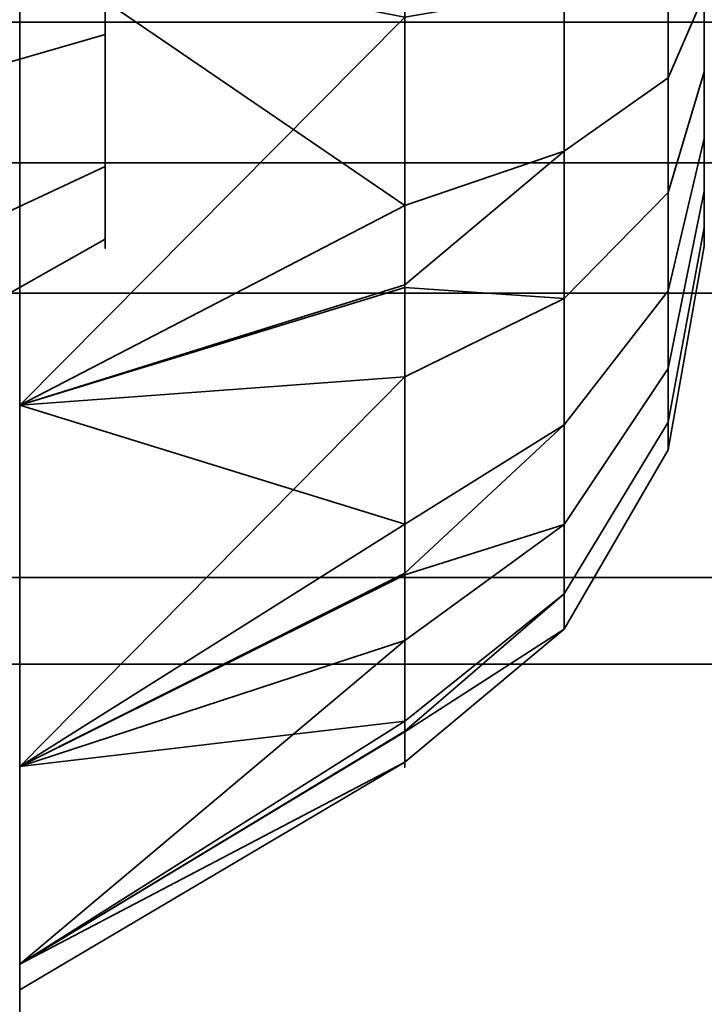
# Model space of a CAD drawing. Header units: millimetres. Extents: x -603 to 3703, y -115 to 193.
# Tile 25 of 256: x -414.5 to -413.7, y -16.983 to -15.833. Entities that reach past the tile are written whole.
import ezdxf

# ---------------------------------------------------------------- set-up
doc = ezdxf.new("R2010")
doc.units = ezdxf.units.MM
doc.layers.add('151', color=7, linetype='Continuous', true_color=0xffffff)

# ---------------------------------------------------------------- blocks, each defined once
blk = doc.blocks.new('UG_SURFACE_001')
at = {"layer": '151', "color": 252, "linetype": 'Continuous', "lineweight": 35}
for points in [[(603, -18, 2212.25), (603, 174.4, 2212.25), (-603, 174.4, 2212.25), (-603, -18, 2212.25)], [(-453, -18, 2062.2499), (-453, 174.4, 2062.2499), (453, 174.4, 2062.2499), (453, -18, 2062.2499)]]:
    blk.add_3dface(points, dxfattribs=at)
blk = doc.blocks.new('UG_SURFACE_016')
at = {"layer": '151', "color": 252, "linetype": 'Continuous', "lineweight": 35}
for points in [[(-420, -25.5, 1121.0001), (-411, -16.5, 1121.0001), (-409, -16.5, 1121.0001), (-409, -25.5, 1121.0001)], [(-411, -16.5, 1145), (-420, -25.5, 1145), (-409, -25.5, 1145), (-409, -16.5, 1145)], [(-420, -25.5, 1145), (-411, -16.5, 1145), (-411, -16.5, 1121.0001), (-420, -25.5, 1121.0001)]]:
    blk.add_3dface(points, dxfattribs=at)
blk = doc.blocks.new('UG_SURFACE_033')
at = {"layer": '151', "color": 252, "linetype": 'Continuous', "lineweight": 35}
for points in [[(-414.5, -29.92, 2021.75), (-414.5, 14.42, 2021.75), (-414.5, 14.42, -7.75), (-414.5, -29.92, -7.75)], [(-414.5, 14.42, 2021.75), (-414.5, -29.92, 2021.75), (-413, -29.92, 2020.2501), (-413, 14.42, 2020.2501)], [(-413, 14.42, -7.75), (-413, -29.92, -7.75), (-414.5, -29.92, -7.75), (-414.5, 14.42, -7.75)]]:
    blk.add_3dface(points, dxfattribs=at)
blk = doc.blocks.new('UG_SURFACE_034')
at = {"layer": '151', "color": 252, "linetype": 'Continuous', "lineweight": 35}
for points in [[(-414.5, -29.92, 2021.75), (-414.5, 14.42, 2021.75), (-414.5, 14.42, -7.75), (-414.5, -29.92, -7.75)], [(-414.5, 14.42, 2021.75), (-414.5, -29.92, 2021.75), (-413, -29.92, 2020.2501), (-413, 14.42, 2020.2501)], [(-413, 14.42, -7.75), (-413, -29.92, -7.75), (-414.5, -29.92, -7.75), (-414.5, 14.42, -7.75)]]:
    blk.add_3dface(points, dxfattribs=at)
blk = doc.blocks.new('UG_SURFACE_035')
at = {"layer": '151', "color": 252, "linetype": 'Continuous', "lineweight": 35}
for points in [[(-414.5, -29.92, 2021.75), (414.5, -29.92, 2021.75), (414.5, 14.42, 2021.75), (-414.5, 14.42, 2021.75)], [(-413, 14.42, 2020.2501), (-413, -29.92, 2020.2501), (-414.5, -29.92, 2021.75), (-414.5, 14.42, 2021.75)]]:
    blk.add_3dface(points, dxfattribs=at)
blk = doc.blocks.new('UG_SURFACE_040')
at = {"layer": '151', "color": 252, "linetype": 'Continuous', "lineweight": 35}
for points in [[(-415.2, -26.0201, 981.25), (-415.2, -5.6, 981.25), (-414.5, -5.6, 981.25), (-414.5, -26.0201, 981.25)], [(-414.5, -15.1779, 984.9508), (-414.5, -15.7428, 984.8915), (-414.5, -26.0201, 981.25), (-414.5, -5.6, 981.25)], [(-414.6453, -6.3881, 1165.3718), (-414.5, -5.659, 1165.6859), (-414.5, -26.0201, 1173.3412)], [(-414.5, -26.0201, 999.1588), (-414.5, -5.659, 1006.8141), (-414.6453, -6.3881, 1007.1282)], [(-414.5, -26.0201, 1173.3412), (-414.5, -5.659, 1165.6859), (-414.5, -7, 1166.25)], [(-414.5, -5.659, 1006.8141), (-414.5, -26.0201, 999.1588), (-414.5, -13.283, 995.933), (-414.5, -12.7428, 996.1085)], [(-414.5, -26.0201, 1173.3412), (-414.6138, -26.2146, 1172.8238), (-414.6453, -6.3881, 1165.3718)], [(-414.6453, -6.3881, 1007.1282), (-414.6138, -26.2146, 999.6762), (-414.5, -26.0201, 999.1588)], [(-414.5, -26.0201, 1191.25), (-414.5, -7, 1166.25), (-414.5, -13.7051, 1176.9471)], [(-414.5, -7, 1166.25), (-414.5, -26.0201, 1191.25), (-414.5, -26.0201, 1173.3412)], [(-414.5, -26.0201, 1191.25), (-414.5, -9, 1191.25), (-415.2, -9, 1191.25), (-415.2, -26.0201, 1191.25)], [(-414.5, -15.7428, 1187.6086), (-414.5, -15.1779, 1187.5491), (-414.5, -9, 1191.25), (-414.5, -26.0201, 1191.25)], [(-414.5, -16.7051, 987.0529), (-414.5, -13.283, 993.567), (-414.5, -13.7051, 993.9471), (-414.5, -26.0201, 981.25)], [(-414.5, -13.283, 993.567), (-414.5, -16.283, 987.433), (-414.5, -15.7428, 987.6086)], [(-414.5, -13.7051, 995.553), (-414.5, -13.283, 995.933), (-414.5, -26.0201, 999.1588)], [(-414.5, -13.283, 993.567), (-414.5, -16.7051, 987.0529), (-414.5, -16.283, 987.433)], [(-414.5, -15.7428, 1184.8915), (-414.5, -16.283, 1185.0669), (-414.5, -13.7051, 1178.553)], [(-414.5, -16.283, 1185.0669), (-414.5, -16.7051, 1185.4471), (-414.5, -26.0201, 1191.25), (-414.5, -13.7051, 1178.553)], [(-414.5, -13.7051, 1176.9471), (-414.5, -13.9362, 1177.466), (-414.5, -26.0201, 1191.25)], [(-414.5, -13.9362, 1178.0341), (-414.5, -13.7051, 1178.553), (-414.5, -26.0201, 1191.25)], [(-414.5, -26.0201, 981.25), (-414.5, -13.7051, 993.9471), (-414.5, -13.9362, 994.466)], [(-414.5, -13.9362, 995.034), (-414.5, -13.7051, 995.553), (-414.5, -26.0201, 999.1588)], [(-414.5, -26.0201, 1191.25), (-414.5, -13.9362, 1177.466), (-414.5, -13.966, 1177.75)], [(-414.5, -13.966, 1177.75), (-414.5, -13.9362, 1178.0341), (-414.5, -26.0201, 1191.25)], [(-414.5, -26.0201, 999.1588), (-414.5, -26.0201, 981.25), (-414.5, -13.9362, 994.466), (-414.5, -13.966, 994.75)], [(-414.5, -13.966, 994.75), (-414.5, -13.9362, 995.034), (-414.5, -26.0201, 999.1588)], [(-414.4, -15.85, 986.683), (-414.4, -15.6523, 986.7473), (-414.4, -15.4455, 986.7255), (-414.4, -15.6, 986.25)], [(-414.4, -15.85, 1186.6831), (-414.4, -15.6523, 1186.7473), (-414.4, -15.4455, 1186.7255), (-414.4, -15.6, 1186.25)], [(-414.4, -15.6523, 985.7528), (-414.4, -15.85, 985.817), (-414.4, -16.0045, 985.9561), (-414.4, -15.6, 986.25)], [(-414.4, -16.0045, 985.9561), (-414.4, -16.0891, 986.146), (-414.4, -16.0891, 986.3539), (-414.4, -15.6, 986.25)], [(-414.4, -16.0891, 986.3539), (-414.4, -16.0045, 986.5439), (-414.4, -15.85, 986.683), (-414.4, -15.6, 986.25)], [(-414.4, -15.6523, 1185.7527), (-414.4, -15.85, 1185.817), (-414.4, -16.0045, 1185.9561), (-414.4, -15.6, 1186.25)], [(-414.4, -16.0045, 1185.9561), (-414.4, -16.0891, 1186.146), (-414.4, -16.0891, 1186.3539), (-414.4, -15.6, 1186.25)], [(-414.4, -16.0891, 1186.3539), (-414.4, -16.0045, 1186.5439), (-414.4, -15.85, 1186.6831), (-414.4, -15.6, 1186.25)], [(-413.8638, -15.6, 1185.3), (-413.8638, -15.9864, 1185.3821), (-414.05, -16.0499, 1185.2394), (-414.05, -15.7119, 1185.1676)], [(-413.8638, -15.6, 985.3001), (-413.8638, -15.9864, 985.3822), (-414.05, -16.0499, 985.2394), (-414.05, -15.7119, 985.1676)], [(-413.7422, -15.6, 1185.5106), (-413.7422, -15.9007, 1185.5745), (-413.8638, -15.9864, 1185.3821), (-413.8638, -15.6, 1185.3)], [(-413.7422, -15.6, 985.5106), (-413.7422, -15.9007, 985.5745), (-413.8638, -15.9864, 985.3822), (-413.8638, -15.6, 985.3001)], [(-413.7, -15.6, 1185.75), (-413.7, -15.8034, 1185.7933), (-413.7422, -15.9007, 1185.5745), (-413.7422, -15.6, 1185.5106)], [(-413.7, -15.6, 985.75), (-413.7, -15.8034, 985.7932), (-413.7422, -15.9007, 985.5745), (-413.7422, -15.6, 985.5106)], [(-413.7, -15.704, 1186.7391), (-413.7, -15.8939, 1186.6546), (-413.7, -16.033, 1186.5), (-413.7, -15.6, 1186.25)], [(-413.7, -16.033, 1186.5), (-413.7, -16.0973, 1186.3023), (-413.7, -16.0755, 1186.0955), (-413.7, -15.6, 1186.25)], [(-413.7, -16.0755, 1186.0955), (-413.7, -15.9716, 1185.9155), (-413.7, -15.8034, 1185.7933), (-413.7, -15.6, 1186.25)], [(-413.7, -15.704, 986.7391), (-413.7, -15.8939, 986.6545), (-413.7, -16.033, 986.5), (-413.7, -15.6, 986.25)], [(-413.7, -16.033, 986.5), (-413.7, -16.0973, 986.3023), (-413.7, -16.0755, 986.0955), (-413.7, -15.6, 986.25)], [(-413.7, -16.0755, 986.0955), (-413.7, -15.9716, 985.9154), (-413.7, -15.8034, 985.7932), (-413.7, -15.6, 986.25)], [(-414.4, -15.6523, 986.7473), (-414.4, -15.85, 986.683), (-415.2, -16.0809, 987.083), (-415.2, -15.7005, 987.2066)], [(-414.4, -15.85, 985.817), (-414.4, -15.6523, 985.7528), (-415.2, -15.7005, 985.2934), (-415.2, -16.0809, 985.417)], [(-414.4, -15.6523, 1186.7473), (-414.4, -15.85, 1186.6831), (-415.2, -16.0809, 1187.083), (-415.2, -15.7005, 1187.2066)], [(-414.4, -15.85, 1185.817), (-414.4, -15.6523, 1185.7527), (-415.2, -15.7005, 1185.2934), (-415.2, -16.0809, 1185.4169)], [(-413.7, -15.8939, 1186.6546), (-413.7, -15.704, 1186.7391), (-413.7422, -15.7537, 1186.9732), (-413.7422, -16.0346, 1186.8482)], [(-413.7, -15.8939, 986.6545), (-413.7, -15.704, 986.7391), (-413.7422, -15.7537, 986.9733), (-413.7422, -16.0346, 986.8482)], [(-414.5, -15.7428, 1184.8915), (-414.05, -15.7119, 1185.1676), (-414.05, -16.0499, 1185.2394)], [(-414.5, -15.7428, 984.8915), (-414.05, -15.7119, 985.1676), (-414.05, -16.0499, 985.2394)], [(-414.5, -26.0201, 1191.25), (-414.5, -16.283, 1187.433), (-414.5, -15.7428, 1187.6086)], [(-414.5, -15.7428, 984.8915), (-414.5, -16.283, 985.067), (-414.5, -26.0201, 981.25)], [(-414.05, -16.0499, 1185.2394), (-414.5, -16.283, 1185.0669), (-414.5, -15.7428, 1184.8915)], [(-414.05, -15.83, 1187.332), (-414.5, -15.7428, 1187.6086), (-414.5, -16.283, 1187.433)], [(-414.05, -16.0499, 985.2394), (-414.5, -16.283, 985.067), (-414.5, -15.7428, 984.8915)], [(-414.05, -15.83, 987.332), (-414.5, -15.7428, 987.6086), (-414.5, -16.283, 987.433)], [(-413.7422, -16.0346, 1186.8482), (-413.7422, -15.7537, 1186.9732), (-413.8638, -15.7975, 1187.1792), (-413.8638, -16.1584, 1187.0185)], [(-413.7422, -16.0346, 986.8482), (-413.7422, -15.7537, 986.9733), (-413.8638, -15.7975, 987.1792), (-413.8638, -16.1584, 987.0185)], [(-413.8638, -16.1584, 1187.0185), (-413.8638, -15.7975, 1187.1792), (-414.05, -15.83, 1187.332), (-414.05, -16.1457, 1187.1915)], [(-413.8638, -16.1584, 987.0185), (-413.8638, -15.7975, 987.1792), (-414.05, -15.83, 987.332), (-414.05, -16.1457, 987.1914)], [(-413.7, -15.8034, 1185.7933), (-413.7, -15.9716, 1185.9155), (-413.7422, -16.1495, 1185.7553), (-413.7422, -15.9007, 1185.5745)], [(-413.7, -15.8034, 985.7932), (-413.7, -15.9716, 985.9154), (-413.7422, -16.1495, 985.7553), (-413.7422, -15.9007, 985.5745)], [(-414.5, -16.283, 1187.433), (-414.05, -16.1457, 1187.1915), (-414.05, -15.83, 1187.332)], [(-414.5, -16.283, 987.433), (-414.05, -16.1457, 987.1914), (-414.05, -15.83, 987.332)], [(-414.4, -15.85, 986.683), (-414.4, -16.0045, 986.5439), (-415.2, -16.3782, 986.8154), (-415.2, -16.0809, 987.083)], [(-414.4, -16.0045, 985.9561), (-414.4, -15.85, 985.817), (-415.2, -16.0809, 985.417), (-415.2, -16.3782, 985.6846)], [(-414.4, -15.85, 1186.6831), (-414.4, -16.0045, 1186.5439), (-415.2, -16.3782, 1186.8154), (-415.2, -16.0809, 1187.083)], [(-414.4, -16.0045, 1185.9561), (-414.4, -15.85, 1185.817), (-415.2, -16.0809, 1185.4169), (-415.2, -16.3782, 1185.6846)], [(-413.7, -16.033, 1186.5), (-413.7, -15.8939, 1186.6546), (-413.7422, -16.0346, 1186.8482), (-413.7422, -16.2404, 1186.6198)], [(-413.7, -16.033, 986.5), (-413.7, -15.8939, 986.6545), (-413.7422, -16.0346, 986.8482), (-413.7422, -16.2404, 986.6197)], [(-413.7422, -15.9007, 1185.5745), (-413.7422, -16.1495, 1185.7553), (-413.8638, -16.306, 1185.6143), (-413.8638, -15.9864, 1185.3821)], [(-413.7422, -15.9007, 985.5745), (-413.7422, -16.1495, 985.7553), (-413.8638, -16.306, 985.6144), (-413.8638, -15.9864, 985.3822)], [(-413.7, -15.9716, 1185.9155), (-413.7, -16.0755, 1186.0955), (-413.7422, -16.3032, 1186.0216), (-413.7422, -16.1495, 1185.7553)], [(-413.7, -15.9716, 985.9154), (-413.7, -16.0755, 986.0955), (-413.7422, -16.3032, 986.0215), (-413.7422, -16.1495, 985.7553)], [(-413.8638, -15.9864, 1185.3821), (-413.8638, -16.306, 1185.6143), (-414.05, -16.4221, 1185.5098), (-414.05, -16.1425, 1185.3067)], [(-414.05, -16.1425, 1185.3067), (-414.05, -16.0499, 1185.2394), (-413.8638, -15.9864, 1185.3821)], [(-413.8638, -15.9864, 985.3822), (-413.8638, -16.306, 985.6144), (-414.05, -16.4221, 985.5098), (-414.05, -16.1425, 985.3066)], [(-414.05, -16.1425, 985.3066), (-414.05, -16.0499, 985.2394), (-413.8638, -15.9864, 985.3822)], [(-414.4, -16.0045, 986.5439), (-414.4, -16.0891, 986.3539), (-415.2, -16.5409, 986.45), (-415.2, -16.3782, 986.8154)], [(-414.4, -16.0891, 986.146), (-414.4, -16.0045, 985.9561), (-415.2, -16.3782, 985.6846), (-415.2, -16.5409, 986.05)], [(-414.4, -16.0045, 1186.5439), (-414.4, -16.0891, 1186.3539), (-415.2, -16.5409, 1186.45), (-415.2, -16.3782, 1186.8154)], [(-414.4, -16.0891, 1186.146), (-414.4, -16.0045, 1185.9561), (-415.2, -16.3782, 1185.6846), (-415.2, -16.5409, 1186.0501)], [(-413.7422, -16.2404, 1186.6198), (-413.7422, -16.0346, 1186.8482), (-413.8638, -16.1584, 1187.0185), (-413.8638, -16.4227, 1186.725)], [(-413.7422, -16.2404, 986.6197), (-413.7422, -16.0346, 986.8482), (-413.8638, -16.1584, 987.0185), (-413.8638, -16.4227, 986.725)], [(-413.7, -16.0973, 1186.3023), (-413.7, -16.033, 1186.5), (-413.7422, -16.2404, 1186.6198), (-413.7422, -16.3354, 1186.3273)], [(-413.7, -16.0973, 986.3023), (-413.7, -16.033, 986.5), (-413.7422, -16.2404, 986.6197), (-413.7422, -16.3354, 986.3273)], [(-414.05, -16.0499, 1185.2394), (-414.05, -16.1425, 1185.3067), (-414.5, -16.283, 1185.0669)], [(-414.05, -16.0499, 985.2394), (-414.05, -16.1425, 985.3066), (-414.5, -16.283, 985.067)], [(-413.7, -16.0755, 1186.0955), (-413.7, -16.0973, 1186.3023), (-413.7422, -16.3354, 1186.3273), (-413.7422, -16.3032, 1186.0216)], [(-413.7, -16.0755, 986.0955), (-413.7, -16.0973, 986.3023), (-413.7422, -16.3354, 986.3273), (-413.7422, -16.3032, 986.0215)], [(-414.4, -16.0891, 986.3539), (-414.4, -16.0891, 986.146), (-415.2, -16.5409, 986.05), (-415.2, -16.5409, 986.45)], [(-414.4, -16.0891, 1186.3539), (-414.4, -16.0891, 1186.146), (-415.2, -16.5409, 1186.0501), (-415.2, -16.5409, 1186.45)], [(-414.5, -16.283, 1185.0669), (-414.05, -16.1425, 1185.3067), (-414.05, -16.4221, 1185.5098)], [(-414.5, -16.283, 985.067), (-414.05, -16.1425, 985.3066), (-414.05, -16.4221, 985.5098)], [(-414.05, -16.2502, 1187.145), (-414.05, -16.1457, 1187.1915), (-414.5, -16.283, 1187.433)], [(-414.05, -16.2502, 987.1449), (-414.05, -16.1457, 987.1914), (-414.5, -16.283, 987.433)], [(-414.05, -16.1457, 1187.1915), (-414.05, -16.2502, 1187.145), (-413.8638, -16.1584, 1187.0185)], [(-414.05, -16.1457, 987.1914), (-414.05, -16.2502, 987.1449), (-413.8638, -16.1584, 987.0185)], [(-413.8638, -16.4227, 1186.725), (-413.8638, -16.1584, 1187.0185), (-414.05, -16.2502, 1187.145), (-414.05, -16.4815, 1186.8881)], [(-413.8638, -16.4227, 986.725), (-413.8638, -16.1584, 987.0185), (-414.05, -16.2502, 987.1449), (-414.05, -16.4815, 986.8881)], [(-413.7422, -16.1495, 1185.7553), (-413.7422, -16.3032, 1186.0216), (-413.8638, -16.5035, 1185.9565), (-413.8638, -16.306, 1185.6143)], [(-413.7422, -16.1495, 985.7553), (-413.7422, -16.3032, 986.0215), (-413.8638, -16.5035, 985.9564), (-413.8638, -16.306, 985.6144)], [(-414.5, -16.7051, 1187.053), (-414.05, -16.4815, 1186.8881), (-414.05, -16.2502, 1187.145)], [(-414.05, -16.2502, 1187.145), (-414.5, -16.283, 1187.433), (-414.5, -16.7051, 1187.053)], [(-414.5, -16.7051, 987.0529), (-414.05, -16.4815, 986.8881), (-414.05, -16.2502, 987.1449)], [(-414.05, -16.2502, 987.1449), (-414.5, -16.283, 987.433), (-414.5, -16.7051, 987.0529)], [(-413.7422, -16.3354, 1186.3273), (-413.7422, -16.2404, 1186.6198), (-413.8638, -16.4227, 1186.725), (-413.8638, -16.5447, 1186.3493)], [(-413.7422, -16.3354, 986.3273), (-413.7422, -16.2404, 986.6197), (-413.8638, -16.4227, 986.725), (-413.8638, -16.5447, 986.3493)], [(-414.5, -26.0201, 1191.25), (-414.5, -16.7051, 1187.053), (-414.5, -16.283, 1187.433)], [(-414.5, -26.0201, 981.25), (-414.5, -16.283, 985.067), (-414.5, -16.7051, 985.447)], [(-414.05, -16.4221, 1185.5098), (-414.5, -16.7051, 1185.4471), (-414.5, -16.283, 1185.0669)], [(-414.05, -16.4221, 985.5098), (-414.5, -16.7051, 985.447), (-414.5, -16.283, 985.067)], [(-413.8638, -16.306, 1185.6143), (-413.8638, -16.5035, 1185.9565), (-414.05, -16.6521, 1185.9082), (-414.05, -16.4793, 1185.6089)], [(-414.05, -16.4793, 1185.6089), (-414.05, -16.4221, 1185.5098), (-413.8638, -16.306, 1185.6143)], [(-413.8638, -16.306, 985.6144), (-413.8638, -16.5035, 985.9564), (-414.05, -16.6521, 985.9082), (-414.05, -16.4793, 985.6088)], [(-414.05, -16.4793, 985.6088), (-414.05, -16.4221, 985.5098), (-413.8638, -16.306, 985.6144)], [(-413.7422, -16.3032, 1186.0216), (-413.7422, -16.3354, 1186.3273), (-413.8638, -16.5447, 1186.3493), (-413.8638, -16.5035, 1185.9565)], [(-413.7422, -16.3032, 986.0215), (-413.7422, -16.3354, 986.3273), (-413.8638, -16.5447, 986.3493), (-413.8638, -16.5035, 985.9564)], [(-414.05, -16.4221, 1185.5098), (-414.05, -16.4793, 1185.6089), (-414.5, -16.7051, 1185.4471)], [(-414.05, -16.4221, 985.5098), (-414.05, -16.4793, 985.6088), (-414.5, -16.7051, 985.447)], [(-413.8638, -16.5447, 1186.3493), (-413.8638, -16.4227, 1186.725), (-414.05, -16.558, 1186.8031), (-414.05, -16.6648, 1186.4744)], [(-414.05, -16.4815, 1186.8881), (-414.05, -16.558, 1186.8031), (-413.8638, -16.4227, 1186.725)], [(-413.8638, -16.5447, 986.3493), (-413.8638, -16.4227, 986.725), (-414.05, -16.558, 986.8031), (-414.05, -16.6648, 986.4744)], [(-414.05, -16.4815, 986.8881), (-414.05, -16.558, 986.8031), (-413.8638, -16.4227, 986.725)], [(-414.5, -16.7051, 1185.4471), (-414.05, -16.4793, 1185.6089), (-414.05, -16.6521, 1185.9082)], [(-414.5, -16.7051, 985.447), (-414.05, -16.4793, 985.6088), (-414.05, -16.6521, 985.9082)], [(-414.05, -16.558, 1186.8031), (-414.05, -16.4815, 1186.8881), (-414.5, -16.7051, 1187.053)], [(-414.05, -16.558, 986.8031), (-414.05, -16.4815, 986.8881), (-414.5, -16.7051, 987.0529)], [(-413.8638, -16.5035, 1185.9565), (-413.8638, -16.5447, 1186.3493), (-414.05, -16.7002, 1186.3656), (-414.05, -16.664, 1186.0219)], [(-414.05, -16.664, 1186.0219), (-414.05, -16.6521, 1185.9082), (-413.8638, -16.5035, 1185.9565)], [(-413.8638, -16.5035, 985.9564), (-413.8638, -16.5447, 986.3493), (-414.05, -16.7002, 986.3656), (-414.05, -16.664, 986.0219)], [(-414.05, -16.664, 986.0219), (-414.05, -16.6521, 985.9082), (-413.8638, -16.5035, 985.9564)], [(-414.05, -16.6648, 1186.4744), (-414.05, -16.7002, 1186.3656), (-413.8638, -16.5447, 1186.3493)], [(-414.05, -16.6648, 986.4744), (-414.05, -16.7002, 986.3656), (-413.8638, -16.5447, 986.3493)], [(-414.5, -16.9362, 1186.534), (-414.05, -16.6648, 1186.4744), (-414.05, -16.558, 1186.8031)], [(-414.05, -16.558, 1186.8031), (-414.5, -16.7051, 1187.053), (-414.5, -16.9362, 1186.534)], [(-414.5, -16.9362, 986.534), (-414.05, -16.6648, 986.4744), (-414.05, -16.558, 986.8031)], [(-414.05, -16.558, 986.8031), (-414.5, -16.7051, 987.0529), (-414.5, -16.9362, 986.534)], [(-414.05, -16.6521, 1185.9082), (-414.5, -16.9362, 1185.966), (-414.5, -16.7051, 1185.4471)], [(-414.05, -16.6521, 1185.9082), (-414.05, -16.664, 1186.0219), (-414.5, -16.9362, 1185.966)], [(-414.05, -16.6521, 985.9082), (-414.5, -16.9362, 985.966), (-414.5, -16.7051, 985.447)], [(-414.05, -16.6521, 985.9082), (-414.05, -16.664, 986.0219), (-414.5, -16.9362, 985.966)], [(-414.5, -16.966, 1186.25), (-414.5, -16.9362, 1185.966), (-414.05, -16.664, 1186.0219), (-414.05, -16.7002, 1186.3656)], [(-414.5, -16.966, 986.25), (-414.5, -16.9362, 985.966), (-414.05, -16.664, 986.0219), (-414.05, -16.7002, 986.3656)], [(-414.05, -16.7002, 1186.3656), (-414.05, -16.6648, 1186.4744), (-414.5, -16.9362, 1186.534)], [(-414.05, -16.7002, 986.3656), (-414.05, -16.6648, 986.4744), (-414.5, -16.9362, 986.534)], [(-414.05, -16.7002, 1186.3656), (-414.5, -16.9362, 1186.534), (-414.5, -16.966, 1186.25)], [(-414.05, -16.7002, 986.3656), (-414.5, -16.9362, 986.534), (-414.5, -16.966, 986.25)], [(-414.5, -26.0201, 1191.25), (-414.5, -16.7051, 1185.4471), (-414.5, -16.9362, 1185.966)], [(-414.5, -16.9362, 1186.534), (-414.5, -16.7051, 1187.053), (-414.5, -26.0201, 1191.25)], [(-414.5, -26.0201, 981.25), (-414.5, -16.9362, 986.534), (-414.5, -16.7051, 987.0529)], [(-414.5, -26.0201, 981.25), (-414.5, -16.7051, 985.447), (-414.5, -16.9362, 985.966)], [(-414.5, -26.0201, 1191.25), (-414.5, -16.9362, 1185.966), (-414.5, -16.966, 1186.25)], [(-414.5, -16.966, 1186.25), (-414.5, -16.9362, 1186.534), (-414.5, -26.0201, 1191.25)], [(-414.5, -26.0201, 981.25), (-414.5, -16.9362, 985.966), (-414.5, -16.966, 986.25)], [(-414.5, -16.966, 986.25), (-414.5, -16.9362, 986.534), (-414.5, -26.0201, 981.25)]]:
    blk.add_3dface(points, dxfattribs=at)
blk = doc.blocks.new('UG_SURFACE_041')
at = {"layer": '151', "color": 6, "linetype": 'Continuous', "lineweight": 35}
for points in [[(-411, -15.8358, 1025.8358), (-416, -15.8358, 1025.8358), (-416, -15.4022, 1026.4846), (-411, -15.4022, 1026.4846)], [(-411, -15.4022, 1074.0154), (-416, -15.4022, 1074.0154), (-416, -15.8358, 1074.6642), (-411, -15.8358, 1074.6642)], [(-411, -16.4846, 1025.4022), (-416, -16.4846, 1025.4022), (-416, -15.8358, 1025.8358), (-411, -15.8358, 1025.8358)], [(-411, -15.8358, 1074.6642), (-416, -15.8358, 1074.6642), (-416, -16.4846, 1075.0978), (-411, -16.4846, 1075.0978)], [(-411, -16.1522, 1106.4847), (-416, -16.1522, 1106.4847), (-416, -16, 1107.25), (-411, -16, 1107.25)], [(-411, -16, 1107.25), (-416, -16, 1107.25), (-416, -16, 1153.25), (-411, -16, 1153.25)], [(-411, -16, 1153.25), (-416, -16, 1153.25), (-416, -16.1522, 1154.0154), (-411, -16.1522, 1154.0154)], [(-411, -16.5858, 1105.8358), (-416, -16.5858, 1105.8358), (-416, -16.1522, 1106.4847), (-411, -16.1522, 1106.4847)], [(-411, -16.1522, 1154.0154), (-416, -16.1522, 1154.0154), (-416, -16.5858, 1154.6642), (-411, -16.5858, 1154.6642)], [(-411, -17.25, 1025.25), (-416, -17.25, 1025.25), (-416, -16.4846, 1025.4022), (-411, -16.4846, 1025.4022)], [(-411, -16.4846, 1075.0978), (-416, -16.4846, 1075.0978), (-416, -17.25, 1075.25), (-411, -17.25, 1075.25)], [(-411, -17.2346, 1105.4022), (-416, -17.2346, 1105.4022), (-416, -16.5858, 1105.8358), (-411, -16.5858, 1105.8358)], [(-411, -16.5858, 1154.6642), (-416, -16.5858, 1154.6642), (-416, -17.2346, 1155.0977), (-411, -17.2346, 1155.0977)]]:
    blk.add_3dface(points, dxfattribs=at)
blk = doc.blocks.new('UG_SURFACE_042')
at = {"layer": '151', "color": 252, "linetype": 'Continuous', "lineweight": 35}
for points in [[(-415.2, -26.0201, 981.25), (-415.2, -5.6, 981.25), (-414.5, -5.6, 981.25), (-414.5, -26.0201, 981.25)], [(-414.5, -15.1779, 984.9508), (-414.5, -15.7428, 984.8915), (-414.5, -26.0201, 981.25), (-414.5, -5.6, 981.25)], [(-414.6453, -6.3881, 1165.3718), (-414.5, -5.659, 1165.6859), (-414.5, -26.0201, 1173.3412)], [(-414.5, -26.0201, 999.1588), (-414.5, -5.659, 1006.8141), (-414.6453, -6.3881, 1007.1282)], [(-414.5, -26.0201, 1173.3412), (-414.5, -5.659, 1165.6859), (-414.5, -7, 1166.25)], [(-414.5, -5.659, 1006.8141), (-414.5, -26.0201, 999.1588), (-414.5, -13.283, 995.933), (-414.5, -12.7428, 996.1085)], [(-414.5, -26.0201, 1173.3412), (-414.6138, -26.2146, 1172.8238), (-414.6453, -6.3881, 1165.3718)], [(-414.6453, -6.3881, 1007.1282), (-414.6138, -26.2146, 999.6762), (-414.5, -26.0201, 999.1588)], [(-414.5, -26.0201, 1191.25), (-414.5, -7, 1166.25), (-414.5, -13.7051, 1176.9471)], [(-414.5, -7, 1166.25), (-414.5, -26.0201, 1191.25), (-414.5, -26.0201, 1173.3412)], [(-414.5, -26.0201, 1191.25), (-414.5, -9, 1191.25), (-415.2, -9, 1191.25), (-415.2, -26.0201, 1191.25)], [(-414.5, -15.7428, 1187.6086), (-414.5, -15.1779, 1187.5491), (-414.5, -9, 1191.25), (-414.5, -26.0201, 1191.25)], [(-414.5, -16.7051, 987.0529), (-414.5, -13.283, 993.567), (-414.5, -13.7051, 993.9471), (-414.5, -26.0201, 981.25)], [(-414.5, -13.283, 993.567), (-414.5, -16.283, 987.433), (-414.5, -15.7428, 987.6086)], [(-414.5, -13.7051, 995.553), (-414.5, -13.283, 995.933), (-414.5, -26.0201, 999.1588)], [(-414.5, -13.283, 993.567), (-414.5, -16.7051, 987.0529), (-414.5, -16.283, 987.433)], [(-414.5, -15.7428, 1184.8915), (-414.5, -16.283, 1185.0669), (-414.5, -13.7051, 1178.553)], [(-414.5, -16.283, 1185.0669), (-414.5, -16.7051, 1185.4471), (-414.5, -26.0201, 1191.25), (-414.5, -13.7051, 1178.553)], [(-414.5, -13.7051, 1176.9471), (-414.5, -13.9362, 1177.466), (-414.5, -26.0201, 1191.25)], [(-414.5, -13.9362, 1178.0341), (-414.5, -13.7051, 1178.553), (-414.5, -26.0201, 1191.25)], [(-414.5, -26.0201, 981.25), (-414.5, -13.7051, 993.9471), (-414.5, -13.9362, 994.466)], [(-414.5, -13.9362, 995.034), (-414.5, -13.7051, 995.553), (-414.5, -26.0201, 999.1588)], [(-414.5, -26.0201, 1191.25), (-414.5, -13.9362, 1177.466), (-414.5, -13.966, 1177.75)], [(-414.5, -13.966, 1177.75), (-414.5, -13.9362, 1178.0341), (-414.5, -26.0201, 1191.25)], [(-414.5, -26.0201, 999.1588), (-414.5, -26.0201, 981.25), (-414.5, -13.9362, 994.466), (-414.5, -13.966, 994.75)], [(-414.5, -13.966, 994.75), (-414.5, -13.9362, 995.034), (-414.5, -26.0201, 999.1588)], [(-414.4, -15.85, 986.683), (-414.4, -15.6523, 986.7473), (-414.4, -15.4455, 986.7255), (-414.4, -15.6, 986.25)], [(-414.4, -15.85, 1186.6831), (-414.4, -15.6523, 1186.7473), (-414.4, -15.4455, 1186.7255), (-414.4, -15.6, 1186.25)], [(-414.4, -15.6523, 985.7528), (-414.4, -15.85, 985.817), (-414.4, -16.0045, 985.9561), (-414.4, -15.6, 986.25)], [(-414.4, -16.0045, 985.9561), (-414.4, -16.0891, 986.146), (-414.4, -16.0891, 986.3539), (-414.4, -15.6, 986.25)], [(-414.4, -16.0891, 986.3539), (-414.4, -16.0045, 986.5439), (-414.4, -15.85, 986.683), (-414.4, -15.6, 986.25)], [(-414.4, -15.6523, 1185.7527), (-414.4, -15.85, 1185.817), (-414.4, -16.0045, 1185.9561), (-414.4, -15.6, 1186.25)], [(-414.4, -16.0045, 1185.9561), (-414.4, -16.0891, 1186.146), (-414.4, -16.0891, 1186.3539), (-414.4, -15.6, 1186.25)], [(-414.4, -16.0891, 1186.3539), (-414.4, -16.0045, 1186.5439), (-414.4, -15.85, 1186.6831), (-414.4, -15.6, 1186.25)], [(-413.8638, -15.6, 1185.3), (-413.8638, -15.9864, 1185.3821), (-414.05, -16.0499, 1185.2394), (-414.05, -15.7119, 1185.1676)], [(-413.8638, -15.6, 985.3001), (-413.8638, -15.9864, 985.3822), (-414.05, -16.0499, 985.2394), (-414.05, -15.7119, 985.1676)], [(-413.7422, -15.6, 1185.5106), (-413.7422, -15.9007, 1185.5745), (-413.8638, -15.9864, 1185.3821), (-413.8638, -15.6, 1185.3)], [(-413.7422, -15.6, 985.5106), (-413.7422, -15.9007, 985.5745), (-413.8638, -15.9864, 985.3822), (-413.8638, -15.6, 985.3001)], [(-413.7, -15.6, 1185.75), (-413.7, -15.8034, 1185.7933), (-413.7422, -15.9007, 1185.5745), (-413.7422, -15.6, 1185.5106)], [(-413.7, -15.6, 985.75), (-413.7, -15.8034, 985.7932), (-413.7422, -15.9007, 985.5745), (-413.7422, -15.6, 985.5106)], [(-413.7, -15.704, 1186.7391), (-413.7, -15.8939, 1186.6546), (-413.7, -16.033, 1186.5), (-413.7, -15.6, 1186.25)], [(-413.7, -16.033, 1186.5), (-413.7, -16.0973, 1186.3023), (-413.7, -16.0755, 1186.0955), (-413.7, -15.6, 1186.25)], [(-413.7, -16.0755, 1186.0955), (-413.7, -15.9716, 1185.9155), (-413.7, -15.8034, 1185.7933), (-413.7, -15.6, 1186.25)], [(-413.7, -15.704, 986.7391), (-413.7, -15.8939, 986.6545), (-413.7, -16.033, 986.5), (-413.7, -15.6, 986.25)], [(-413.7, -16.033, 986.5), (-413.7, -16.0973, 986.3023), (-413.7, -16.0755, 986.0955), (-413.7, -15.6, 986.25)], [(-413.7, -16.0755, 986.0955), (-413.7, -15.9716, 985.9154), (-413.7, -15.8034, 985.7932), (-413.7, -15.6, 986.25)], [(-414.4, -15.6523, 986.7473), (-414.4, -15.85, 986.683), (-415.2, -16.0809, 987.083), (-415.2, -15.7005, 987.2066)], [(-414.4, -15.85, 985.817), (-414.4, -15.6523, 985.7528), (-415.2, -15.7005, 985.2934), (-415.2, -16.0809, 985.417)], [(-414.4, -15.6523, 1186.7473), (-414.4, -15.85, 1186.6831), (-415.2, -16.0809, 1187.083), (-415.2, -15.7005, 1187.2066)], [(-414.4, -15.85, 1185.817), (-414.4, -15.6523, 1185.7527), (-415.2, -15.7005, 1185.2934), (-415.2, -16.0809, 1185.4169)], [(-413.7, -15.8939, 1186.6546), (-413.7, -15.704, 1186.7391), (-413.7422, -15.7537, 1186.9732), (-413.7422, -16.0346, 1186.8482)], [(-413.7, -15.8939, 986.6545), (-413.7, -15.704, 986.7391), (-413.7422, -15.7537, 986.9733), (-413.7422, -16.0346, 986.8482)], [(-414.5, -15.7428, 1184.8915), (-414.05, -15.7119, 1185.1676), (-414.05, -16.0499, 1185.2394)], [(-414.5, -15.7428, 984.8915), (-414.05, -15.7119, 985.1676), (-414.05, -16.0499, 985.2394)], [(-414.5, -26.0201, 1191.25), (-414.5, -16.283, 1187.433), (-414.5, -15.7428, 1187.6086)], [(-414.5, -15.7428, 984.8915), (-414.5, -16.283, 985.067), (-414.5, -26.0201, 981.25)], [(-414.05, -16.0499, 1185.2394), (-414.5, -16.283, 1185.0669), (-414.5, -15.7428, 1184.8915)], [(-414.05, -15.83, 1187.332), (-414.5, -15.7428, 1187.6086), (-414.5, -16.283, 1187.433)], [(-414.05, -16.0499, 985.2394), (-414.5, -16.283, 985.067), (-414.5, -15.7428, 984.8915)], [(-414.05, -15.83, 987.332), (-414.5, -15.7428, 987.6086), (-414.5, -16.283, 987.433)], [(-413.7422, -16.0346, 1186.8482), (-413.7422, -15.7537, 1186.9732), (-413.8638, -15.7975, 1187.1792), (-413.8638, -16.1584, 1187.0185)], [(-413.7422, -16.0346, 986.8482), (-413.7422, -15.7537, 986.9733), (-413.8638, -15.7975, 987.1792), (-413.8638, -16.1584, 987.0185)], [(-413.8638, -16.1584, 1187.0185), (-413.8638, -15.7975, 1187.1792), (-414.05, -15.83, 1187.332), (-414.05, -16.1457, 1187.1915)], [(-413.8638, -16.1584, 987.0185), (-413.8638, -15.7975, 987.1792), (-414.05, -15.83, 987.332), (-414.05, -16.1457, 987.1914)], [(-413.7, -15.8034, 1185.7933), (-413.7, -15.9716, 1185.9155), (-413.7422, -16.1495, 1185.7553), (-413.7422, -15.9007, 1185.5745)], [(-413.7, -15.8034, 985.7932), (-413.7, -15.9716, 985.9154), (-413.7422, -16.1495, 985.7553), (-413.7422, -15.9007, 985.5745)], [(-414.5, -16.283, 1187.433), (-414.05, -16.1457, 1187.1915), (-414.05, -15.83, 1187.332)], [(-414.5, -16.283, 987.433), (-414.05, -16.1457, 987.1914), (-414.05, -15.83, 987.332)], [(-414.4, -15.85, 986.683), (-414.4, -16.0045, 986.5439), (-415.2, -16.3782, 986.8154), (-415.2, -16.0809, 987.083)], [(-414.4, -16.0045, 985.9561), (-414.4, -15.85, 985.817), (-415.2, -16.0809, 985.417), (-415.2, -16.3782, 985.6846)], [(-414.4, -15.85, 1186.6831), (-414.4, -16.0045, 1186.5439), (-415.2, -16.3782, 1186.8154), (-415.2, -16.0809, 1187.083)], [(-414.4, -16.0045, 1185.9561), (-414.4, -15.85, 1185.817), (-415.2, -16.0809, 1185.4169), (-415.2, -16.3782, 1185.6846)], [(-413.7, -16.033, 1186.5), (-413.7, -15.8939, 1186.6546), (-413.7422, -16.0346, 1186.8482), (-413.7422, -16.2404, 1186.6198)], [(-413.7, -16.033, 986.5), (-413.7, -15.8939, 986.6545), (-413.7422, -16.0346, 986.8482), (-413.7422, -16.2404, 986.6197)], [(-413.7422, -15.9007, 1185.5745), (-413.7422, -16.1495, 1185.7553), (-413.8638, -16.306, 1185.6143), (-413.8638, -15.9864, 1185.3821)], [(-413.7422, -15.9007, 985.5745), (-413.7422, -16.1495, 985.7553), (-413.8638, -16.306, 985.6144), (-413.8638, -15.9864, 985.3822)], [(-413.7, -15.9716, 1185.9155), (-413.7, -16.0755, 1186.0955), (-413.7422, -16.3032, 1186.0216), (-413.7422, -16.1495, 1185.7553)], [(-413.7, -15.9716, 985.9154), (-413.7, -16.0755, 986.0955), (-413.7422, -16.3032, 986.0215), (-413.7422, -16.1495, 985.7553)], [(-413.8638, -15.9864, 1185.3821), (-413.8638, -16.306, 1185.6143), (-414.05, -16.4221, 1185.5098), (-414.05, -16.1425, 1185.3067)], [(-414.05, -16.1425, 1185.3067), (-414.05, -16.0499, 1185.2394), (-413.8638, -15.9864, 1185.3821)], [(-413.8638, -15.9864, 985.3822), (-413.8638, -16.306, 985.6144), (-414.05, -16.4221, 985.5098), (-414.05, -16.1425, 985.3066)], [(-414.05, -16.1425, 985.3066), (-414.05, -16.0499, 985.2394), (-413.8638, -15.9864, 985.3822)], [(-414.4, -16.0045, 986.5439), (-414.4, -16.0891, 986.3539), (-415.2, -16.5409, 986.45), (-415.2, -16.3782, 986.8154)], [(-414.4, -16.0891, 986.146), (-414.4, -16.0045, 985.9561), (-415.2, -16.3782, 985.6846), (-415.2, -16.5409, 986.05)], [(-414.4, -16.0045, 1186.5439), (-414.4, -16.0891, 1186.3539), (-415.2, -16.5409, 1186.45), (-415.2, -16.3782, 1186.8154)], [(-414.4, -16.0891, 1186.146), (-414.4, -16.0045, 1185.9561), (-415.2, -16.3782, 1185.6846), (-415.2, -16.5409, 1186.0501)], [(-413.7422, -16.2404, 1186.6198), (-413.7422, -16.0346, 1186.8482), (-413.8638, -16.1584, 1187.0185), (-413.8638, -16.4227, 1186.725)], [(-413.7422, -16.2404, 986.6197), (-413.7422, -16.0346, 986.8482), (-413.8638, -16.1584, 987.0185), (-413.8638, -16.4227, 986.725)], [(-413.7, -16.0973, 1186.3023), (-413.7, -16.033, 1186.5), (-413.7422, -16.2404, 1186.6198), (-413.7422, -16.3354, 1186.3273)], [(-413.7, -16.0973, 986.3023), (-413.7, -16.033, 986.5), (-413.7422, -16.2404, 986.6197), (-413.7422, -16.3354, 986.3273)], [(-414.05, -16.0499, 1185.2394), (-414.05, -16.1425, 1185.3067), (-414.5, -16.283, 1185.0669)], [(-414.05, -16.0499, 985.2394), (-414.05, -16.1425, 985.3066), (-414.5, -16.283, 985.067)], [(-413.7, -16.0755, 1186.0955), (-413.7, -16.0973, 1186.3023), (-413.7422, -16.3354, 1186.3273), (-413.7422, -16.3032, 1186.0216)], [(-413.7, -16.0755, 986.0955), (-413.7, -16.0973, 986.3023), (-413.7422, -16.3354, 986.3273), (-413.7422, -16.3032, 986.0215)], [(-414.4, -16.0891, 986.3539), (-414.4, -16.0891, 986.146), (-415.2, -16.5409, 986.05), (-415.2, -16.5409, 986.45)], [(-414.4, -16.0891, 1186.3539), (-414.4, -16.0891, 1186.146), (-415.2, -16.5409, 1186.0501), (-415.2, -16.5409, 1186.45)], [(-414.5, -16.283, 1185.0669), (-414.05, -16.1425, 1185.3067), (-414.05, -16.4221, 1185.5098)], [(-414.5, -16.283, 985.067), (-414.05, -16.1425, 985.3066), (-414.05, -16.4221, 985.5098)], [(-414.05, -16.2502, 1187.145), (-414.05, -16.1457, 1187.1915), (-414.5, -16.283, 1187.433)], [(-414.05, -16.2502, 987.1449), (-414.05, -16.1457, 987.1914), (-414.5, -16.283, 987.433)], [(-414.05, -16.1457, 1187.1915), (-414.05, -16.2502, 1187.145), (-413.8638, -16.1584, 1187.0185)], [(-414.05, -16.1457, 987.1914), (-414.05, -16.2502, 987.1449), (-413.8638, -16.1584, 987.0185)], [(-413.8638, -16.4227, 1186.725), (-413.8638, -16.1584, 1187.0185), (-414.05, -16.2502, 1187.145), (-414.05, -16.4815, 1186.8881)], [(-413.8638, -16.4227, 986.725), (-413.8638, -16.1584, 987.0185), (-414.05, -16.2502, 987.1449), (-414.05, -16.4815, 986.8881)], [(-413.7422, -16.1495, 1185.7553), (-413.7422, -16.3032, 1186.0216), (-413.8638, -16.5035, 1185.9565), (-413.8638, -16.306, 1185.6143)], [(-413.7422, -16.1495, 985.7553), (-413.7422, -16.3032, 986.0215), (-413.8638, -16.5035, 985.9564), (-413.8638, -16.306, 985.6144)], [(-414.5, -16.7051, 1187.053), (-414.05, -16.4815, 1186.8881), (-414.05, -16.2502, 1187.145)], [(-414.05, -16.2502, 1187.145), (-414.5, -16.283, 1187.433), (-414.5, -16.7051, 1187.053)], [(-414.5, -16.7051, 987.0529), (-414.05, -16.4815, 986.8881), (-414.05, -16.2502, 987.1449)], [(-414.05, -16.2502, 987.1449), (-414.5, -16.283, 987.433), (-414.5, -16.7051, 987.0529)], [(-413.7422, -16.3354, 1186.3273), (-413.7422, -16.2404, 1186.6198), (-413.8638, -16.4227, 1186.725), (-413.8638, -16.5447, 1186.3493)], [(-413.7422, -16.3354, 986.3273), (-413.7422, -16.2404, 986.6197), (-413.8638, -16.4227, 986.725), (-413.8638, -16.5447, 986.3493)], [(-414.5, -26.0201, 1191.25), (-414.5, -16.7051, 1187.053), (-414.5, -16.283, 1187.433)], [(-414.5, -26.0201, 981.25), (-414.5, -16.283, 985.067), (-414.5, -16.7051, 985.447)], [(-414.05, -16.4221, 1185.5098), (-414.5, -16.7051, 1185.4471), (-414.5, -16.283, 1185.0669)], [(-414.05, -16.4221, 985.5098), (-414.5, -16.7051, 985.447), (-414.5, -16.283, 985.067)], [(-413.8638, -16.306, 1185.6143), (-413.8638, -16.5035, 1185.9565), (-414.05, -16.6521, 1185.9082), (-414.05, -16.4793, 1185.6089)], [(-414.05, -16.4793, 1185.6089), (-414.05, -16.4221, 1185.5098), (-413.8638, -16.306, 1185.6143)], [(-413.8638, -16.306, 985.6144), (-413.8638, -16.5035, 985.9564), (-414.05, -16.6521, 985.9082), (-414.05, -16.4793, 985.6088)], [(-414.05, -16.4793, 985.6088), (-414.05, -16.4221, 985.5098), (-413.8638, -16.306, 985.6144)], [(-413.7422, -16.3032, 1186.0216), (-413.7422, -16.3354, 1186.3273), (-413.8638, -16.5447, 1186.3493), (-413.8638, -16.5035, 1185.9565)], [(-413.7422, -16.3032, 986.0215), (-413.7422, -16.3354, 986.3273), (-413.8638, -16.5447, 986.3493), (-413.8638, -16.5035, 985.9564)], [(-414.05, -16.4221, 1185.5098), (-414.05, -16.4793, 1185.6089), (-414.5, -16.7051, 1185.4471)], [(-414.05, -16.4221, 985.5098), (-414.05, -16.4793, 985.6088), (-414.5, -16.7051, 985.447)], [(-413.8638, -16.5447, 1186.3493), (-413.8638, -16.4227, 1186.725), (-414.05, -16.558, 1186.8031), (-414.05, -16.6648, 1186.4744)], [(-414.05, -16.4815, 1186.8881), (-414.05, -16.558, 1186.8031), (-413.8638, -16.4227, 1186.725)], [(-413.8638, -16.5447, 986.3493), (-413.8638, -16.4227, 986.725), (-414.05, -16.558, 986.8031), (-414.05, -16.6648, 986.4744)], [(-414.05, -16.4815, 986.8881), (-414.05, -16.558, 986.8031), (-413.8638, -16.4227, 986.725)], [(-414.5, -16.7051, 1185.4471), (-414.05, -16.4793, 1185.6089), (-414.05, -16.6521, 1185.9082)], [(-414.5, -16.7051, 985.447), (-414.05, -16.4793, 985.6088), (-414.05, -16.6521, 985.9082)], [(-414.05, -16.558, 1186.8031), (-414.05, -16.4815, 1186.8881), (-414.5, -16.7051, 1187.053)], [(-414.05, -16.558, 986.8031), (-414.05, -16.4815, 986.8881), (-414.5, -16.7051, 987.0529)], [(-413.8638, -16.5035, 1185.9565), (-413.8638, -16.5447, 1186.3493), (-414.05, -16.7002, 1186.3656), (-414.05, -16.664, 1186.0219)], [(-414.05, -16.664, 1186.0219), (-414.05, -16.6521, 1185.9082), (-413.8638, -16.5035, 1185.9565)], [(-413.8638, -16.5035, 985.9564), (-413.8638, -16.5447, 986.3493), (-414.05, -16.7002, 986.3656), (-414.05, -16.664, 986.0219)], [(-414.05, -16.664, 986.0219), (-414.05, -16.6521, 985.9082), (-413.8638, -16.5035, 985.9564)], [(-414.05, -16.6648, 1186.4744), (-414.05, -16.7002, 1186.3656), (-413.8638, -16.5447, 1186.3493)], [(-414.05, -16.6648, 986.4744), (-414.05, -16.7002, 986.3656), (-413.8638, -16.5447, 986.3493)], [(-414.5, -16.9362, 1186.534), (-414.05, -16.6648, 1186.4744), (-414.05, -16.558, 1186.8031)], [(-414.05, -16.558, 1186.8031), (-414.5, -16.7051, 1187.053), (-414.5, -16.9362, 1186.534)], [(-414.5, -16.9362, 986.534), (-414.05, -16.6648, 986.4744), (-414.05, -16.558, 986.8031)], [(-414.05, -16.558, 986.8031), (-414.5, -16.7051, 987.0529), (-414.5, -16.9362, 986.534)], [(-414.05, -16.6521, 1185.9082), (-414.5, -16.9362, 1185.966), (-414.5, -16.7051, 1185.4471)], [(-414.05, -16.6521, 1185.9082), (-414.05, -16.664, 1186.0219), (-414.5, -16.9362, 1185.966)], [(-414.05, -16.6521, 985.9082), (-414.5, -16.9362, 985.966), (-414.5, -16.7051, 985.447)], [(-414.05, -16.6521, 985.9082), (-414.05, -16.664, 986.0219), (-414.5, -16.9362, 985.966)], [(-414.5, -16.966, 1186.25), (-414.5, -16.9362, 1185.966), (-414.05, -16.664, 1186.0219), (-414.05, -16.7002, 1186.3656)], [(-414.5, -16.966, 986.25), (-414.5, -16.9362, 985.966), (-414.05, -16.664, 986.0219), (-414.05, -16.7002, 986.3656)], [(-414.05, -16.7002, 1186.3656), (-414.05, -16.6648, 1186.4744), (-414.5, -16.9362, 1186.534)], [(-414.05, -16.7002, 986.3656), (-414.05, -16.6648, 986.4744), (-414.5, -16.9362, 986.534)], [(-414.05, -16.7002, 1186.3656), (-414.5, -16.9362, 1186.534), (-414.5, -16.966, 1186.25)], [(-414.05, -16.7002, 986.3656), (-414.5, -16.9362, 986.534), (-414.5, -16.966, 986.25)], [(-414.5, -26.0201, 1191.25), (-414.5, -16.7051, 1185.4471), (-414.5, -16.9362, 1185.966)], [(-414.5, -16.9362, 1186.534), (-414.5, -16.7051, 1187.053), (-414.5, -26.0201, 1191.25)], [(-414.5, -26.0201, 981.25), (-414.5, -16.9362, 986.534), (-414.5, -16.7051, 987.0529)], [(-414.5, -26.0201, 981.25), (-414.5, -16.7051, 985.447), (-414.5, -16.9362, 985.966)], [(-414.5, -26.0201, 1191.25), (-414.5, -16.9362, 1185.966), (-414.5, -16.966, 1186.25)], [(-414.5, -16.966, 1186.25), (-414.5, -16.9362, 1186.534), (-414.5, -26.0201, 1191.25)], [(-414.5, -26.0201, 981.25), (-414.5, -16.9362, 985.966), (-414.5, -16.966, 986.25)], [(-414.5, -16.966, 986.25), (-414.5, -16.9362, 986.534), (-414.5, -26.0201, 981.25)]]:
    blk.add_3dface(points, dxfattribs=at)

msp = doc.modelspace()

# ---------------------------------------------------------------- linework, layer by layer
at = {"layer": '151', "color": 252, "linetype": 'Continuous', "lineweight": 35, "true_color": 0x939598}
for p, q in [((-411, -16, 1107.25), (-416, -16, 1107.25)), ((-416, -16, 1153.25), (-411, -16, 1153.25)), ((-411, -16, 1107.25), (-416, -16, 1107.25))]:
    msp.add_line(p, q, dxfattribs=at)
at = {"layer": '151', "color": 252, "linetype": 'Continuous', "lineweight": 35, "true_color": 0x939598, "extrusion": (-1, 0, 0)}
for centre, radius in [((15.6, 986.25, 414.05), 1.1062), ((15.6, 986.25, 414.05), 1.1062), ((15.6, 986.25, 414.4), 0.5), ((15.6, 986.25, 414.4), 0.5)]:
    msp.add_circle(centre, radius, dxfattribs=at)
at = {"layer": '151', "color": 252, "linetype": 'Continuous', "lineweight": 35, "true_color": 0x939598, "extrusion": (1, 0, 0)}
for centre, radius in [((-15.6, 1186.25, -414.05), 1.1062), ((-15.6, 1186.25, -414.05), 1.1062), ((-15.6, 1186.25, -414.4), 0.5), ((-15.6, 1186.25, -414.4), 0.5)]:
    msp.add_circle(centre, radius, dxfattribs=at)

# ---------------------------------------------------------------- block references
at = {"layer": '151', "color": 252, "linetype": 'Continuous', "lineweight": 35, "true_color": 0x939598}
for name in ['UG_SURFACE_001', 'UG_SURFACE_033', 'UG_SURFACE_034', 'UG_SURFACE_035', 'UG_SURFACE_040', 'UG_SURFACE_042', 'UG_SURFACE_016', 'UG_SURFACE_041']:
    msp.add_blockref(name, (0, 0), dxfattribs=at)

doc.saveas('drawing.dxf')
